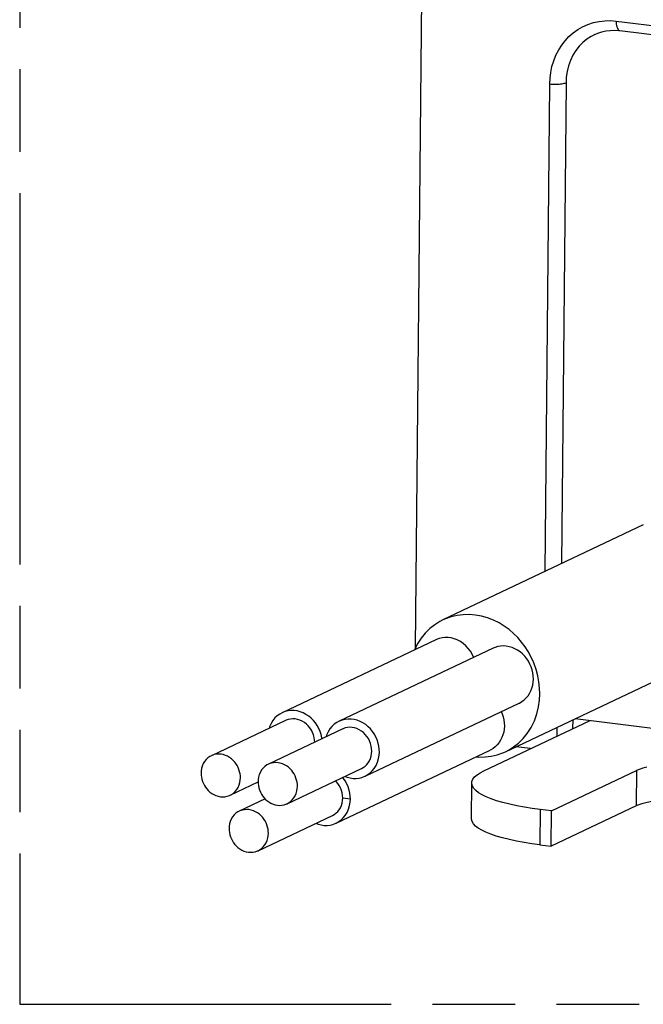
# Model space of a CAD drawing. Header units: millimetres. Extents: x 0 to 210, y 0 to 297.
# Tile 6 of 11: x 50 to 65, y 208 to 231. Entities that reach past the tile are written whole.
import ezdxf

# ---------------------------------------------------------------- set-up
doc = ezdxf.new("R2010")
doc.units = ezdxf.units.MM
doc.header["$LTSCALE"] = 19.36
doc.linetypes.add('PHANTOM', pattern=[0.8, 0.45, -0.05, 0.1, -0.05, 0.1, -0.05])
doc.layers.get('0').update_dxf_attribs({"linetype": 'CONTINUOUS'})
doc.layers.add('DEFAULT_3', color=7, linetype='PHANTOM')

msp = doc.modelspace()

# ---------------------------------------------------------------- linework, layer by layer
at = {"color": 7, "linetype": 'Continuous'}
for p, q in [((59.4087468, 216.04401683), (59.56841209, 233.0054114)), ((64.19898659, 230.51428481), (86.36258259, 227.79293741)), ((62.93621012, 229.29233717), (62.83002625, 218.01232435)), ((64.74801537, 218.92205131), (60.04973038, 216.69359418)), ((59.88769865, 216.22865716), (56.27823093, 214.51664009)), ((61.22451951, 216.02983185), (57.6150518, 214.31781479)), ((61.51537213, 213.60356275), (66.58148627, 216.00648599)), ((58.22573586, 213.03030169), (61.83520357, 214.74231875)), ((56.3637267, 214.33638826), (54.62122505, 213.50989726)), ((61.01008241, 213.15554914), (63.49937049, 214.33625057)), ((63.09930408, 214.14649391), (63.10127415, 214.35577652)), ((63.15043552, 214.37909439), (87.34200437, 211.40874323)), ((57.70054757, 214.13756295), (55.95804592, 213.31107196)), ((62.72591086, 213.96938869), (62.72788094, 214.1786713)), ((57.54520187, 211.92876902), (61.15466958, 213.64078609)), ((62.10584805, 213.67528491), (61.75691309, 213.71812874)), ((56.39773844, 212.38406253), (58.14024009, 213.21055352)), ((62.59715608, 212.21750722), (64.58858654, 213.16206835)), ((55.06091757, 212.58288783), (55.71671608, 212.89394152)), ((60.72393275, 212.86759056), (60.71610915, 212.03648248)), ((55.88311817, 212.49678614), (55.27751192, 212.20953929)), ((62.59715608, 212.21750722), (62.32916245, 212.2504127)), ((64.58076295, 212.33096027), (62.58933249, 211.38639914)), ((62.58933249, 211.38639914), (62.59715608, 212.21750722)), ((55.71720445, 211.28252986), (57.4597061, 212.10902086)), ((62.32133885, 211.41930462), (62.58933249, 211.38639914))]:
    msp.add_line(p, q, dxfattribs=at)
at = {"color": 9, "linetype": 'Continuous'}
for p, q in [((64.10925495, 230.73812539), (86.27285095, 228.01677799)), ((62.44774197, 217.83100199), (62.55537331, 229.26478068)), ((64.58858654, 213.16206835), (64.58076295, 212.33096027)), ((57.88079086, 212.49382914), (57.70133017, 212.51586414)), ((62.32916245, 212.2504127), (62.32133885, 211.41930462))]:
    msp.add_line(p, q, dxfattribs=at)
for points in [[(62.55537331, 229.26478068), (62.56146785, 229.39949432), (62.57877854, 229.53423183), (62.60707024, 229.66980392), (62.64704832, 229.80377844), (62.70027626, 229.93539241), (62.76394446, 230.06044901), (62.83533585, 230.17357497), (62.91573624, 230.27753665), (63.00599155, 230.37394471), (63.10470448, 230.4608929), (63.21032397, 230.53685184), (63.32415723, 230.60230151), (63.44855213, 230.65801793), (63.5788356, 230.70158356), (63.71154256, 230.7303686), (63.84539697, 230.74578583), (63.97766389, 230.74843845), (64.10925495, 230.73812539)], [(64.10927029, 230.73813269), (64.10999447, 230.70247721), (64.11281658, 230.66848839), (64.11769996, 230.63680488), (64.12456879, 230.60780264), (64.13334352, 230.58182976), (64.14386583, 230.55952206), (64.15595916, 230.54137045), (64.16936819, 230.52765609), (64.18377557, 230.51859384), (64.19898707, 230.51428868)], [(62.55537331, 229.26478068), (62.58990144, 229.26117695), (62.62596839, 229.25864499), (62.66295707, 229.25722813), (62.70023458, 229.25695059), (62.7371631, 229.25781714), (62.77311076, 229.25981294), (62.80746249, 229.26290384), (62.83963053, 229.26703697), (62.86906447, 229.27214159), (62.89526069, 229.27813038), (62.91777096, 229.28490085), (62.93621012, 229.29233717)]]:
    msp.add_lwpolyline(points, dxfattribs=at)
at = {"color": 7, "linetype": 'Continuous'}
for points in [[(63.60847639, 230.42301173), (63.67949965, 230.45338388), (63.77341628, 230.48434641), (63.87019685, 230.50630299), (63.96930341, 230.51915473), (64.07012927, 230.5228249), (64.17206597, 230.51727882), (64.19893172, 230.51429543)], [(63.60872373, 230.42248994), (63.52621839, 230.37920252), (63.42425068, 230.31236743), (63.33028228, 230.23448393), (63.24445913, 230.14564348), (63.16733756, 230.04609669), (63.09887279, 229.93531913), (63.04101409, 229.81572735), (62.99574004, 229.68840935), (62.96291795, 229.55682636), (62.9431405, 229.42528029), (62.93621012, 229.29233717)], [(62.3207857, 214.95970702), (62.31741819, 215.09726094), (62.30211266, 215.23853314), (62.27531886, 215.38400829), (62.23568755, 215.53223239), (62.17943523, 215.68659068), (62.11431437, 215.83305026), (62.048882, 215.95364256), (61.97694094, 216.06355976), (61.89432367, 216.17394365), (61.80349832, 216.27897675), (61.7057768, 216.37657393), (61.60046032, 216.46667993), (61.48752265, 216.54869581), (61.36625806, 216.62216746), (61.23449278, 216.68735559), (61.09660469, 216.74151677), (60.95619818, 216.78209571), (60.81341995, 216.80878868), (60.66918376, 216.82033705), (60.52479276, 216.81705022), (60.38074888, 216.79854657), (60.2403695, 216.76564055), (60.10789008, 216.71949291), (60.04963299, 216.69380012)], [(60.04963299, 216.69380012), (59.98105834, 216.65868307), (59.85787941, 216.58152711), (59.74181645, 216.48997581), (59.6362455, 216.38721426), (59.53943307, 216.2678557), (59.44828216, 216.12377531), (59.38118334, 215.98841042)], [(60.77267424, 215.81551581), (60.77112762, 215.81976947), (60.73610816, 215.89254516), (60.69389582, 215.96158125), (60.64459863, 216.02647566), (60.58872413, 216.08613839), (60.52622307, 216.13978459), (60.45887387, 216.18609682), (60.38784405, 216.22351142), (60.31491699, 216.25198228), (60.24216392, 216.27072681), (60.16988891, 216.28039079), (60.09906218, 216.28133163), (60.02975653, 216.2736319), (59.96187295, 216.25732818), (59.89689705, 216.23291595), (59.88769501, 216.22866484)], [(62.17079256, 215.30737887), (62.16800711, 215.37942473), (62.15855682, 215.45080983), (62.14235241, 215.52189085), (62.11966176, 215.59159775), (62.09059848, 215.65921546), (62.05553611, 215.72403573), (62.01481938, 215.78524486), (61.96864839, 215.84244419), (61.91712989, 215.89523427), (61.86088855, 215.94280376), (61.8001097, 215.98445141), (61.73621807, 216.01944747), (61.67044057, 216.04678012), (61.60355607, 216.06659435), (61.53676522, 216.07866723), (61.47002957, 216.08309066), (61.40344826, 216.07993702), (61.33780926, 216.06904188), (61.27345548, 216.05007068), (61.22452985, 216.02980996)], [(61.83519981, 214.74232671), (61.84224212, 214.74571915), (61.90051364, 214.77907522), (61.95424081, 214.81902405), (62.00238699, 214.86478239), (62.04496711, 214.91587164), (62.08169272, 214.971605), (62.11243733, 215.03182385), (62.13712609, 215.09651012), (62.15531568, 215.16455531), (62.1664793, 215.23470558), (62.17079256, 215.30737887)], [(61.51546952, 213.60335681), (61.58404417, 213.63847386), (61.7072231, 213.71562982), (61.82328606, 213.80718112), (61.92885701, 213.90994266), (62.02566944, 214.02930123), (62.11682035, 214.17338161), (62.1948432, 214.33078461), (62.25230953, 214.49521397), (62.29220209, 214.65948558), (62.31509081, 214.81315624), (62.3207857, 214.95970702)], [(56.27816187, 214.51678553), (56.22569215, 214.48793068), (56.16633378, 214.44536161), (56.11131961, 214.3941932), (56.06285131, 214.33575626), (56.02106623, 214.26845227), (55.98606686, 214.18776895), (55.97504317, 214.15203065)], [(57.21652993, 213.90798715), (57.21369842, 213.92964801), (57.19727407, 214.00356441), (57.17358992, 214.07807815), (57.14213619, 214.15017552), (57.1047059, 214.21831771), (57.06344367, 214.27910962), (57.01678495, 214.33510638), (56.96358973, 214.38848408), (56.90472912, 214.43698463), (56.83995413, 214.47945762), (56.77148508, 214.51475613), (56.70115097, 214.54123545), (56.62987672, 214.55923853), (56.55929437, 214.56851972), (56.48911152, 214.56920018), (56.41892041, 214.56122024), (56.35069909, 214.54487682), (56.28669313, 214.52074213), (56.27816187, 214.51678553)], [(61.41621796, 214.54358848), (61.43971575, 214.48849955), (61.46219509, 214.41906959), (61.47821099, 214.34822679), (61.48757868, 214.2769252), (61.49025857, 214.2058462)], [(57.04457959, 213.82642888), (57.04230975, 213.87638968), (57.033006, 213.93603121), (57.01693718, 213.99575276), (56.99468792, 214.05373626), (56.96666875, 214.10842669), (56.93320705, 214.15964092), (56.89465049, 214.20687319), (56.85134873, 214.24953633), (56.80330007, 214.28718436), (56.75190619, 214.31888793), (56.69826167, 214.34354727), (56.64328608, 214.36122758), (56.58824332, 214.37159921), (56.53319486, 214.37474686), (56.47830286, 214.37067939), (56.42452914, 214.35929474), (56.37243016, 214.34023431), (56.36378322, 214.33626876)], [(57.61498274, 214.31796023), (57.56251302, 214.28910538), (57.50315465, 214.24653631), (57.44814048, 214.1953679), (57.39967218, 214.13693096), (57.3578871, 214.06962697), (57.32288773, 213.98894364), (57.31186404, 213.95320534)], [(58.56132485, 213.59536181), (58.55958494, 213.6614711), (58.55051929, 213.7308227), (58.53409494, 213.80473911), (58.51041079, 213.87925285), (58.47895706, 213.95135022), (58.44152677, 214.0194924), (58.40026453, 214.08028432), (58.35360582, 214.13628107), (58.30041059, 214.18965877), (58.24154999, 214.23815932), (58.176775, 214.28063231), (58.10830594, 214.31593082), (58.03797184, 214.34241014), (57.96669759, 214.36041323), (57.89611524, 214.36969441), (57.82593238, 214.37037488), (57.75574128, 214.36239493), (57.68751996, 214.34605152), (57.623514, 214.32191683), (57.61498274, 214.31796023)], [(58.38186417, 213.61739684), (58.37913061, 213.67756438), (58.36982687, 213.73720591), (58.35375805, 213.79692746), (58.33150878, 213.85491095), (58.30348961, 213.90960139), (58.27002792, 213.96081562), (58.23147136, 214.00804789), (58.18816959, 214.05071102), (58.14012093, 214.08835906), (58.08872705, 214.12006263), (58.03508254, 214.14472197), (57.98010695, 214.16240227), (57.92506419, 214.1727739), (57.87001572, 214.17592156), (57.81512372, 214.17185409), (57.76135001, 214.16046943), (57.70925103, 214.141409), (57.70060409, 214.13744345)], [(61.49025857, 214.2058462), (61.48616426, 214.13479753), (61.47524423, 214.06522142), (61.45756137, 213.99782147), (61.43331962, 213.93349575), (61.40282622, 213.87302774), (61.36650728, 213.81715437), (61.32503577, 213.7666777), (61.27857117, 213.72164432), (61.22730654, 213.68232492), (61.17153831, 213.64914634), (61.15466958, 213.64078609)], [(58.14018385, 213.21067245), (58.18037683, 213.23253635), (58.22493199, 213.26501394), (58.26467803, 213.3031349), (58.29879529, 213.34587815), (58.32740029, 213.3932441), (58.3505307, 213.44538024), (58.36760341, 213.5008243), (58.37797659, 213.55798653), (58.38186417, 213.61739684)], [(58.22580493, 213.03015625), (58.27827464, 213.0590111), (58.33763301, 213.10158017), (58.39264719, 213.15274858), (58.44111549, 213.21118552), (58.48290056, 213.27848951), (58.51789993, 213.35917284), (58.54380732, 213.44316335), (58.55798974, 213.520822), (58.56132485, 213.59536181)], [(60.82153393, 213.48277555), (60.89591875, 213.47681988), (61.04030975, 213.48010671), (61.18435363, 213.49861035), (61.32473301, 213.53151637), (61.45721243, 213.57766402), (61.51546952, 213.60335681)], [(54.62121634, 213.50991568), (54.58698339, 213.49154134), (54.54095553, 213.45898404), (54.49927431, 213.42001676), (54.46348408, 213.37581983), (54.43339981, 213.3259242), (54.40898553, 213.26809613), (54.39133838, 213.20881011), (54.38167918, 213.1545123), (54.37960098, 213.10305398)], [(55.30254164, 212.98973112), (55.30119494, 213.03681474), (55.29513645, 213.08517452), (55.28436728, 213.13535841), (55.26888416, 213.18572253), (55.24813516, 213.23551947), (55.22376746, 213.28260787), (55.19803793, 213.32344049), (55.16856554, 213.3614875), (55.13328528, 213.39996576), (55.09350586, 213.436088), (55.04961796, 213.46833982), (55.00231068, 213.49611955), (54.95193736, 213.51845191), (54.89989594, 213.53494334), (54.84795793, 213.5448902), (54.79535611, 213.54824741), (54.74125024, 213.54480801), (54.68763091, 213.53435401), (54.63605614, 213.51654962), (54.62121634, 213.50991568)], [(55.95803721, 213.31109038), (55.92380425, 213.29271603), (55.8777764, 213.26015874), (55.83609518, 213.22119146), (55.80030495, 213.17699452), (55.77022068, 213.12709889), (55.7458064, 213.06927082), (55.72815925, 213.00998481), (55.71850004, 212.955687), (55.71642185, 212.90422868)], [(56.63936251, 212.79090581), (56.6380158, 212.83798944), (56.63195732, 212.88634922), (56.62118815, 212.9365331), (56.60570503, 212.98689722), (56.58495603, 213.03669417), (56.56058832, 213.08378256), (56.5348588, 213.12461518), (56.5053864, 213.1626622), (56.47010614, 213.20114045), (56.43032673, 213.2372627), (56.38643883, 213.26951451), (56.33913155, 213.29729425), (56.28875822, 213.31962661), (56.23671681, 213.33611804), (56.1847788, 213.3460649), (56.13217698, 213.34942211), (56.07807111, 213.34598271), (56.02445177, 213.33552871), (55.97287701, 213.31772432), (55.95803721, 213.31109038)], [(60.7246723, 212.86758331), (60.72921378, 212.90383574), (60.75118856, 212.95822048), (60.79205637, 213.01067998), (60.849745, 213.06129125), (60.92219108, 213.10952181), (61.01008241, 213.15554914)], [(64.82797908, 213.24170626), (64.73427023, 213.21649519), (64.65478922, 213.19005295), (64.58858654, 213.16206835)], [(54.37960098, 213.10305398), (54.38094769, 213.05597035), (54.38700617, 213.00761057), (54.39777534, 212.95742669), (54.41325846, 212.90706257), (54.43400746, 212.85726562), (54.45837516, 212.81017723), (54.48410469, 212.76934461), (54.51357709, 212.73129759), (54.54885735, 212.69281934), (54.58863676, 212.65669709), (54.63252466, 212.62444528), (54.67983194, 212.59666555), (54.73020527, 212.57433318), (54.78224668, 212.55784176), (54.83418469, 212.54789489), (54.88678651, 212.54453768), (54.94089238, 212.54797708), (54.99451171, 212.55843108), (55.04608648, 212.57623547), (55.06092628, 212.58286942)], [(55.06092628, 212.58286942), (55.09515924, 212.60124376), (55.14118709, 212.63380105), (55.18286831, 212.67276833), (55.21865854, 212.71696527), (55.24874281, 212.7668609), (55.27315709, 212.82468897), (55.29080424, 212.88397498), (55.30046345, 212.93827279), (55.30254164, 212.98973112)], [(55.71642185, 212.90422868), (55.71776855, 212.85714505), (55.72382704, 212.80878527), (55.73459621, 212.75860139), (55.75007932, 212.70823726), (55.77082833, 212.65844032), (55.79519603, 212.61135192), (55.82092556, 212.5705193), (55.85039795, 212.53247229), (55.88567821, 212.49399403), (55.92545763, 212.45787179), (55.96934553, 212.42561997), (56.01665281, 212.39784024), (56.06702613, 212.37550788), (56.11906754, 212.35901645), (56.17100556, 212.34906959), (56.22360738, 212.34571238), (56.27771325, 212.34915178), (56.33133258, 212.35960578), (56.38290735, 212.37741017), (56.39774714, 212.38404411)], [(57.70133017, 212.51586414), (57.69849555, 212.57680722), (57.68899898, 212.6370607), (57.67263296, 212.69721671), (57.65002001, 212.75549885), (57.62155923, 212.81042812), (57.58771331, 212.86170446), (57.54899626, 212.90866225), (57.53419092, 212.92309659)], [(57.88079086, 212.49382914), (57.87903238, 212.55993942), (57.8699468, 212.62928657), (57.85349331, 212.70318863), (57.82979429, 212.77769148), (57.79836471, 212.84978786), (57.76098599, 212.91795523), (57.7198256, 212.9788502), (57.70058022, 213.00201718)], [(57.75015606, 213.02553164), (57.80281582, 213.00570634), (57.87409007, 212.98770325), (57.94467242, 212.97842206), (58.01485528, 212.9777416), (58.08504639, 212.98572154), (58.15326771, 213.00206496), (58.21727367, 213.02619965), (58.22580493, 213.03015625)], [(56.39774714, 212.38404411), (56.4319801, 212.40241845), (56.47800795, 212.43497575), (56.51968918, 212.47394303), (56.5554794, 212.51813997), (56.58556368, 212.56803559), (56.60997796, 212.62586366), (56.62762511, 212.68514968), (56.63728431, 212.73944749), (56.63936251, 212.79090581)], [(62.32916245, 212.2504127), (62.14207077, 212.2753571), (61.96076348, 212.30401286), (61.78425122, 212.33641219), (61.61550208, 212.37245848), (61.45592083, 212.41248549), (61.30920806, 212.45523439), (61.18017653, 212.49948065), (61.06689451, 212.54545508), (60.9687451, 212.5930285), (60.8865966, 212.64205638), (60.8211044, 212.6924431), (60.77229035, 212.74391268), (60.74009917, 212.79609554), (60.72541764, 212.84917683), (60.7246723, 212.86758331)], [(57.45965558, 212.10912753), (57.4998931, 212.13103514), (57.54368637, 212.16279822), (57.58290638, 212.20024677), (57.61716429, 212.24285793), (57.64613195, 212.29031326), (57.66952247, 212.34257577), (57.68682316, 212.39827821), (57.69734969, 212.45586856), (57.70133017, 212.51586414)], [(57.54530739, 211.92854629), (57.59781308, 211.95735396), (57.65721781, 211.99989462), (57.71223963, 212.05107635), (57.76058452, 212.10962713), (57.80225198, 212.17703742), (57.83728562, 212.25769717), (57.86325918, 212.34163593), (57.87745946, 212.41928319), (57.88079086, 212.49382914)], [(66.37829626, 212.48015763), (66.33065635, 212.48504516), (66.20055359, 212.49509268), (66.06466776, 212.50240845), (65.92778791, 212.50680601), (65.7955513, 212.5081132), (65.66429212, 212.50637724), (65.53038962, 212.50148786), (65.39934588, 212.49374531), (65.27786659, 212.48378767), (65.15872023, 212.47049115), (65.0328406, 212.45242871), (64.91243741, 212.43114806), (64.80706641, 212.40738843), (64.71562322, 212.3821482), (64.64044884, 212.35682774), (64.58076295, 212.33096027)], [(55.27750322, 212.20955771), (55.24327026, 212.19118337), (55.19724241, 212.15862607), (55.15556119, 212.11965879), (55.11977096, 212.07546185), (55.08968669, 212.02556623), (55.0652724, 211.96773816), (55.04762526, 211.90845214), (55.03796605, 211.85415433), (55.03588785, 211.80269601)], [(55.95882852, 211.68937314), (55.95748181, 211.73645677), (55.95142333, 211.78481655), (55.94065415, 211.83500043), (55.92517104, 211.88536456), (55.90442204, 211.9351615), (55.88005433, 211.9822499), (55.85432481, 212.02308252), (55.82485241, 212.06112953), (55.78957215, 212.09960779), (55.74979273, 212.13573003), (55.70590484, 212.16798185), (55.65859756, 212.19576158), (55.60822423, 212.21809394), (55.55618282, 212.23458537), (55.50424481, 212.24453223), (55.45164299, 212.24788944), (55.39753712, 212.24445004), (55.34391778, 212.23399604), (55.29234301, 212.21619165), (55.27750322, 212.20955771)], [(62.32133885, 211.41930462), (62.13424717, 211.44424902), (61.95293988, 211.47290479), (61.77642762, 211.50530411), (61.60767848, 211.5413504), (61.44809723, 211.58137741), (61.30138446, 211.62412631), (61.17235293, 211.66837257), (61.05907091, 211.714347), (60.9609215, 211.76192043), (60.878773, 211.8109483), (60.8132808, 211.86133502), (60.76446675, 211.9128046), (60.73227557, 211.96498746), (60.71759405, 212.01806875), (60.7168487, 212.03647523)], [(55.03588785, 211.80269601), (55.03723456, 211.75561238), (55.04329304, 211.7072526), (55.05406222, 211.65706872), (55.06954533, 211.60670459), (55.09029433, 211.55690765), (55.11466204, 211.50981926), (55.14039157, 211.46898664), (55.16986396, 211.43093962), (55.20514422, 211.39246137), (55.24492364, 211.35633912), (55.28881153, 211.3240873), (55.33611881, 211.29630757), (55.38649214, 211.27397521), (55.43853355, 211.25748378), (55.49047156, 211.24753692), (55.54307338, 211.24417971), (55.59717926, 211.24761911), (55.65079859, 211.25807311), (55.70237336, 211.2758775), (55.71721315, 211.28251144)], [(57.06960965, 211.92399308), (57.12228056, 211.90416475), (57.19355526, 211.88615848), (57.2641399, 211.87686924), (57.33432482, 211.8761829), (57.40451202, 211.88417667), (57.47273747, 211.90052145), (57.53677441, 211.92460122), (57.54530739, 211.92854629)], [(55.71721315, 211.28251144), (55.75144611, 211.30088579), (55.79747396, 211.33344308), (55.83915519, 211.37241036), (55.87494541, 211.4166073), (55.90502968, 211.46650293), (55.92944397, 211.524331), (55.94709112, 211.58361701), (55.95675032, 211.63791482), (55.95882852, 211.68937314)]]:
    msp.add_lwpolyline(points, dxfattribs=at)
at = {"layer": 'DEFAULT_3', "color": 7, "linetype": 'PHANTOM'}
for p, q in [((50.12863636, 257.68), (50.12863636, 207.68)), ((50.12863636, 207.68), (150.12863636, 207.68))]:
    msp.add_line(p, q, dxfattribs=at)

doc.saveas('drawing.dxf')
